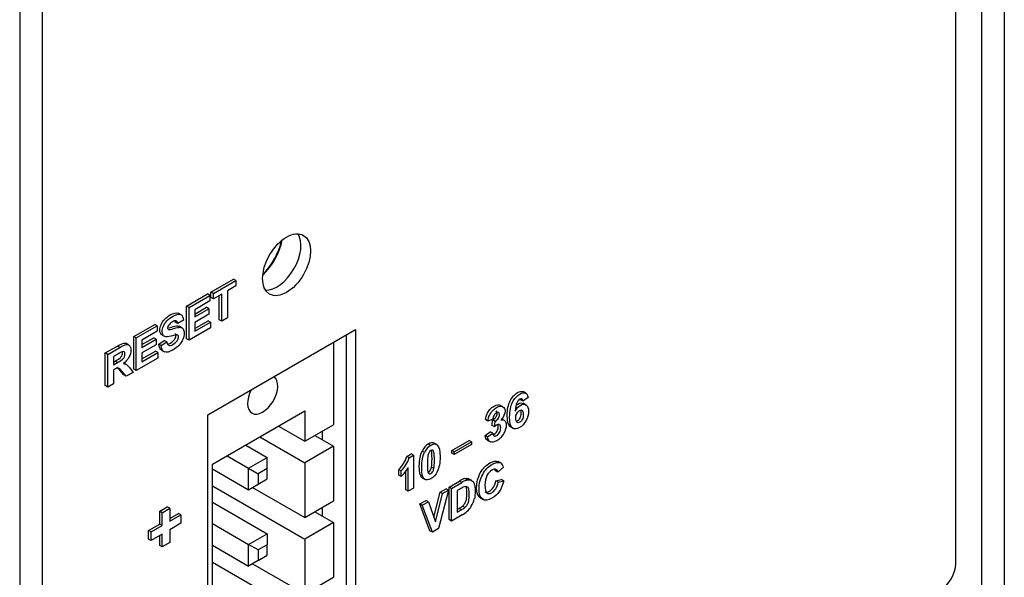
# Model space of a CAD drawing. Header units: inches. Extents: x 0 to 22, y 0 to 17.
# Tile 31 of 40: x 14 to 15.5, y 10.5 to 11.3. Entities that reach past the tile are written whole.
import ezdxf

# ---------------------------------------------------------------- set-up
doc = ezdxf.new("R2010")
doc.units = ezdxf.units.IN
doc.header["$MEASUREMENT"] = 0
for name, color, linetype in [('CONN__3-PIN_RA_H', 7, 'Continuous'), ('Default', 7, 'Continuous'), ('OVERLAY__FRONT__', 7, 'Continuous'), ('PANEL__FRONT__HI', 7, 'Continuous'), ('PANEL__SIDE__LEF', 7, 'Continuous'), ('PANEL__SIDE__RIG', 7, 'Continuous'), ('SWITCH__RESET', 7, 'Continuous')]:
    doc.layers.add(name, color=color, linetype=linetype)

# ---------------------------------------------------------------- blocks, each defined once
blk = doc.blocks.new('SE4')
at = {"layer": 'CONN__3-PIN_RA_H', "color": 7, "linetype": 'Continuous'}
for p, q in [((14.4976, 10.8524), (14.4976, 10.7309)), ((14.3192, 10.6726), (14.4552, 10.7511)), ((14.4552, 10.7511), (14.4552, 10.7064)), ((14.4165, 10.7287), (14.4552, 10.7064)), ((14.4552, 10.7064), (14.4976, 10.7309)), ((14.3889, 10.7128), (14.4552, 10.6745)), ((14.47, 10.715), (14.4976, 10.699)), ((14.3683, 10.7009), (14.3999, 10.6827)), ((14.4976, 10.699), (14.4552, 10.6745)), ((14.4976, 10.699), (14.4976, 10.6184)), ((14.3407, 10.685), (14.3723, 10.6667)), ((14.3723, 10.6667), (14.3999, 10.6827)), ((14.3999, 10.6663), (14.3999, 10.6827)), ((14.3192, 10.3264), (14.3192, 10.6726)), ((14.4552, 10.6745), (14.4552, 10.5939)), ((14.3192, 10.6656), (14.3723, 10.6349)), ((14.3723, 10.6349), (14.3723, 10.6667)), ((14.3723, 10.6667), (14.3865, 10.6586)), ((14.3999, 10.6663), (14.3865, 10.6586)), ((14.3865, 10.6586), (14.3865, 10.6431)), ((14.3999, 10.6508), (14.3999, 10.6663)), ((14.3192, 10.6405), (14.4552, 10.562)), ((14.3723, 10.6349), (14.3865, 10.6431)), ((14.3782, 10.6383), (14.4552, 10.5939)), ((14.3865, 10.6431), (14.3999, 10.6508)), ((14.3192, 10.6167), (14.3999, 10.5701)), ((14.4552, 10.5939), (14.4976, 10.6184)), ((14.47, 10.6025), (14.4976, 10.5865)), ((14.3192, 10.5849), (14.3723, 10.5542)), ((14.4976, 10.5865), (14.4552, 10.562)), ((14.4976, 10.5865), (14.4976, 10.5059)), ((14.3723, 10.5542), (14.3999, 10.5701)), ((14.3999, 10.5701), (14.3999, 10.5538)), ((14.3192, 10.5531), (14.3723, 10.5224)), ((14.3723, 10.5224), (14.3723, 10.5542)), ((14.3865, 10.5461), (14.3723, 10.5542)), ((14.3999, 10.5538), (14.3865, 10.5461)), ((14.3999, 10.5383), (14.3999, 10.5538)), ((14.4552, 10.562), (14.4552, 10.4814)), ((14.3865, 10.5461), (14.3865, 10.5305)), ((14.3865, 10.5305), (14.3999, 10.5383)), ((14.3192, 10.528), (14.4552, 10.4495)), ((14.3865, 10.5305), (14.3723, 10.5224)), ((14.3782, 10.5258), (14.4552, 10.4814)), ((14.4552, 10.4814), (14.4976, 10.5059))]:
    blk.add_line(p, q, dxfattribs=at)
for start_param, end_param in [(0, 3.075309), (4.778673, 6.283185)]:
    blk.add_ellipse((14.3932, 10.7752), major_axis=(-0.0157, -0.0273), ratio=0.57735, start_param=start_param, end_param=end_param, dxfattribs=at)
at = {"layer": 'OVERLAY__FRONT__', "color": 7, "linetype": 'Continuous'}
for p, q in [((15.4148, 10.5255), (15.4148, 14.1769)), ((14.3169, 10.9266), (14.3501, 10.9457)), ((14.3205, 10.9245), (14.3536, 10.9437)), ((14.3536, 10.9437), (14.3501, 10.9457)), ((14.3536, 10.9437), (14.3536, 10.9355)), ((14.3536, 10.9355), (14.3413, 10.9284)), ((14.2811, 10.9058), (14.312, 10.9237)), ((14.2846, 10.9038), (14.3155, 10.9217)), ((14.3155, 10.9217), (14.312, 10.9237)), ((14.3155, 10.9217), (14.3155, 10.9135)), ((14.3205, 10.9245), (14.3169, 10.9266)), ((14.3169, 10.9184), (14.3169, 10.9266)), ((14.3205, 10.9164), (14.3169, 10.9184)), ((14.3205, 10.9164), (14.3205, 10.9245)), ((14.3329, 10.9235), (14.3205, 10.9164)), ((14.3293, 10.8855), (14.3293, 10.9215)), ((14.3329, 10.8835), (14.3329, 10.9235)), ((14.3413, 10.9284), (14.3413, 10.8884)), ((14.2846, 10.9038), (14.2811, 10.9058)), ((14.2811, 10.8577), (14.2811, 10.9058)), ((14.2846, 10.8556), (14.2846, 10.9038)), ((14.3155, 10.9135), (14.293, 10.9005)), ((14.293, 10.8939), (14.3104, 10.904)), ((14.293, 10.8898), (14.314, 10.9019)), ((14.293, 10.9005), (14.293, 10.8898)), ((14.314, 10.9019), (14.3104, 10.904)), ((14.314, 10.9019), (14.314, 10.8938)), ((14.2763, 10.8853), (14.2679, 10.88)), ((14.2732, 10.8929), (14.2688, 10.8954)), ((14.314, 10.8938), (14.293, 10.8817)), ((14.3329, 10.8835), (14.3293, 10.8855)), ((14.3413, 10.8884), (14.3329, 10.8835)), ((14.2033, 10.861), (14.2342, 10.8788)), ((14.2068, 10.8589), (14.2378, 10.8768)), ((14.2378, 10.8768), (14.2342, 10.8788)), ((14.2378, 10.8768), (14.2378, 10.8686)), ((14.2544, 10.8715), (14.2538, 10.8718)), ((14.2679, 10.88), (14.2644, 10.882)), ((14.2746, 10.8735), (14.2702, 10.876)), ((14.3163, 10.8739), (14.2846, 10.8556)), ((14.293, 10.8727), (14.3128, 10.8841)), ((14.293, 10.8686), (14.3163, 10.8821)), ((14.293, 10.8817), (14.293, 10.8686)), ((14.3124, 10.7456), (14.5302, 10.8713)), ((14.3163, 10.8821), (14.3128, 10.8841)), ((14.3163, 10.8821), (14.3163, 10.8739)), ((14.5302, 10.8713), (14.5302, 10.2989)), ((14.2068, 10.8589), (14.2033, 10.861)), ((14.2033, 10.8128), (14.2033, 10.861)), ((14.2068, 10.8107), (14.2068, 10.8589)), ((14.2378, 10.8686), (14.2153, 10.8556)), ((14.2153, 10.849), (14.2327, 10.8591)), ((14.2153, 10.8449), (14.2362, 10.857)), ((14.2362, 10.857), (14.2327, 10.8591)), ((14.2362, 10.857), (14.2362, 10.8489)), ((14.2489, 10.8609), (14.2454, 10.8629)), ((14.2846, 10.8556), (14.2811, 10.8577)), ((14.5161, 10.8631), (14.5161, 10.3071)), ((14.1612, 10.8367), (14.179, 10.8469)), ((14.1648, 10.8346), (14.1825, 10.8449)), ((14.1825, 10.8449), (14.179, 10.8469)), ((14.1961, 10.8484), (14.1917, 10.8509)), ((14.2153, 10.8556), (14.2153, 10.8449)), ((14.2362, 10.8489), (14.2153, 10.8368)), ((14.24, 10.8497), (14.2482, 10.8553)), ((14.2436, 10.8476), (14.24, 10.8497)), ((14.2436, 10.8476), (14.2518, 10.8533)), ((14.2518, 10.8533), (14.2482, 10.8553)), ((14.1648, 10.8346), (14.1612, 10.8367)), ((14.1612, 10.7885), (14.1612, 10.8367)), ((14.1648, 10.7864), (14.1648, 10.8346)), ((14.1798, 10.8351), (14.1732, 10.8313)), ((14.1732, 10.8313), (14.1732, 10.8191)), ((14.2386, 10.8291), (14.2068, 10.8107)), ((14.2153, 10.8278), (14.235, 10.8392)), ((14.2153, 10.8237), (14.2386, 10.8372)), ((14.2153, 10.8368), (14.2153, 10.8237)), ((14.2386, 10.8372), (14.235, 10.8392)), ((14.2386, 10.8372), (14.2386, 10.8291)), ((14.244, 10.8409), (14.2484, 10.8383)), ((14.1732, 10.8232), (14.1759, 10.8248)), ((14.1732, 10.8191), (14.1794, 10.8227)), ((14.1749, 10.8124), (14.1732, 10.8114)), ((14.1794, 10.8227), (14.1759, 10.8248)), ((14.1925, 10.8196), (14.188, 10.8221)), ((14.1972, 10.8146), (14.2023, 10.8081)), ((14.2068, 10.8107), (14.2033, 10.8128)), ((14.1732, 10.8114), (14.1732, 10.7913)), ((14.1861, 10.8093), (14.1826, 10.8113)), ((14.1887, 10.8043), (14.1826, 10.8113)), ((14.1922, 10.8023), (14.1861, 10.8093)), ((14.1922, 10.8023), (14.1887, 10.8043)), ((14.2023, 10.8081), (14.1922, 10.8023)), ((14.1648, 10.7864), (14.1612, 10.7885)), ((14.1732, 10.7913), (14.1648, 10.7864)), ((14.7843, 10.771), (14.7766, 10.7656)), ((14.7814, 10.7771), (14.777, 10.7797)), ((14.7474, 10.7574), (14.7439, 10.7594)), ((14.7766, 10.7656), (14.773, 10.7676)), ((14.7816, 10.7599), (14.7772, 10.7624)), ((14.3124, 10.1732), (14.3124, 10.7456)), ((14.7251, 10.7363), (14.7216, 10.7383)), ((14.7325, 10.7391), (14.7251, 10.7363)), ((14.7313, 10.7298), (14.7321, 10.7379)), ((14.7348, 10.7278), (14.7313, 10.7298)), ((14.7357, 10.7358), (14.7321, 10.7379)), ((14.7348, 10.7278), (14.7357, 10.7358)), ((14.7498, 10.7371), (14.7454, 10.7396)), ((14.7583, 10.7278), (14.7627, 10.7253)), ((14.721, 10.7149), (14.7287, 10.7205)), ((14.7245, 10.7129), (14.721, 10.7149)), ((14.7245, 10.7129), (14.7323, 10.7185)), ((14.7323, 10.7185), (14.7287, 10.7205)), ((14.6411, 10.7004), (14.6376, 10.7024)), ((14.6498, 10.7015), (14.6462, 10.7035)), ((14.672, 10.693), (14.6976, 10.7078)), ((14.6755, 10.6909), (14.7011, 10.7057)), ((14.7011, 10.7017), (14.6755, 10.6869)), ((14.7011, 10.7057), (14.6976, 10.7078)), ((14.7011, 10.7057), (14.7011, 10.7017)), ((14.7242, 10.7082), (14.7286, 10.7056)), ((14.6056, 10.684), (14.6121, 10.6877)), ((14.6092, 10.6819), (14.6056, 10.684)), ((14.6092, 10.6819), (14.6157, 10.6857)), ((14.6157, 10.6857), (14.6121, 10.6877)), ((14.6157, 10.6857), (14.6157, 10.6373)), ((14.6317, 10.69), (14.6282, 10.692)), ((14.6755, 10.6909), (14.672, 10.693)), ((14.672, 10.6889), (14.672, 10.693)), ((14.6755, 10.6869), (14.672, 10.6889)), ((14.6755, 10.6869), (14.6755, 10.6909)), ((14.6077, 10.6327), (14.6077, 10.6675)), ((14.6455, 10.6662), (14.642, 10.6683)), ((14.7483, 10.668), (14.74, 10.6609)), ((14.7441, 10.6744), (14.7405, 10.6765)), ((14.5973, 10.6629), (14.5938, 10.6649)), ((14.5938, 10.6565), (14.5938, 10.6649)), ((14.5973, 10.6545), (14.5938, 10.6565)), ((14.5973, 10.6545), (14.5973, 10.6629)), ((14.6041, 10.6347), (14.6041, 10.6622)), ((14.74, 10.6609), (14.7365, 10.6629)), ((14.6284, 10.6524), (14.6328, 10.6499)), ((14.6679, 10.6389), (14.6833, 10.6478)), ((14.6715, 10.6369), (14.6679, 10.6389)), ((14.6679, 10.5908), (14.6679, 10.6389)), ((14.6715, 10.6369), (14.6869, 10.6458)), ((14.6869, 10.6458), (14.6833, 10.6478)), ((14.6948, 10.6495), (14.6913, 10.6515)), ((14.7013, 10.6486), (14.6968, 10.6511)), ((14.7368, 10.6482), (14.7449, 10.6499)), ((14.7403, 10.6462), (14.7368, 10.6482)), ((14.7403, 10.6462), (14.7485, 10.6479)), ((14.7485, 10.6479), (14.7449, 10.6499)), ((14.6077, 10.6327), (14.6041, 10.6347)), ((14.6157, 10.6373), (14.6077, 10.6327)), ((14.6457, 10.5944), (14.6547, 10.6313)), ((14.648, 10.5877), (14.6583, 10.6293)), ((14.6672, 10.6344), (14.6523, 10.5776)), ((14.6547, 10.6313), (14.6637, 10.6365)), ((14.6583, 10.6293), (14.6547, 10.6313)), ((14.6583, 10.6293), (14.6672, 10.6344)), ((14.6672, 10.6344), (14.6637, 10.6365)), ((14.6715, 10.5887), (14.6715, 10.6369)), ((14.6837, 10.6358), (14.6799, 10.6336)), ((14.6799, 10.6336), (14.6799, 10.6017)), ((14.2414, 10.6031), (14.2526, 10.6096)), ((14.2562, 10.6076), (14.2526, 10.6096)), ((14.6248, 10.6141), (14.634, 10.6193)), ((14.6284, 10.612), (14.6248, 10.6141)), ((14.6397, 10.5745), (14.6248, 10.6141)), ((14.6284, 10.612), (14.6375, 10.6173)), ((14.6433, 10.5724), (14.6284, 10.612)), ((14.6375, 10.6173), (14.634, 10.6193)), ((14.6375, 10.6173), (14.648, 10.5877)), ((14.6913, 10.6087), (14.6877, 10.6108)), ((14.7139, 10.6231), (14.7183, 10.6205)), ((14.2449, 10.6011), (14.2414, 10.6031)), ((14.2414, 10.5842), (14.2414, 10.6031)), ((14.2449, 10.6011), (14.2562, 10.6076)), ((14.2449, 10.5822), (14.2449, 10.6011)), ((14.2562, 10.6076), (14.2562, 10.5887)), ((14.2562, 10.5927), (14.2689, 10.6001)), ((14.2562, 10.5887), (14.2724, 10.598)), ((14.2724, 10.598), (14.2689, 10.6001)), ((14.2724, 10.598), (14.2724, 10.5854)), ((14.6873, 10.5979), (14.6715, 10.5887)), ((14.6799, 10.6058), (14.6827, 10.6074)), ((14.6799, 10.6017), (14.6862, 10.6053)), ((14.6862, 10.6053), (14.6827, 10.6074)), ((14.2251, 10.5748), (14.2414, 10.5842)), ((14.2287, 10.5728), (14.2449, 10.5822)), ((14.2449, 10.5822), (14.2414, 10.5842)), ((14.2724, 10.5854), (14.2562, 10.576)), ((14.6715, 10.5887), (14.6679, 10.5908)), ((14.2287, 10.5728), (14.2251, 10.5748)), ((14.2251, 10.5622), (14.2251, 10.5748)), ((14.2287, 10.5602), (14.2287, 10.5728)), ((14.2449, 10.5696), (14.2287, 10.5602)), ((14.2414, 10.5526), (14.2414, 10.5675)), ((14.2449, 10.5506), (14.2449, 10.5696)), ((14.2562, 10.576), (14.2562, 10.5571)), ((14.6433, 10.5724), (14.6397, 10.5745)), ((14.6523, 10.5776), (14.6433, 10.5724)), ((14.2287, 10.5602), (14.2251, 10.5622)), ((14.2449, 10.5506), (14.2414, 10.5526)), ((14.2562, 10.5571), (14.2449, 10.5506))]:
    blk.add_line(p, q, dxfattribs=at)
for centre, radius, start, end in [((14.5604, 10.6989), 0.0477, 314.5111, 341.7073), ((14.5639, 10.6969), 0.0477, 314.5111, 341.7073), ((14.7387, 10.6662), 0.00977, 10.4589, 56.8821)]:
    blk.add_arc(centre, radius, start, end, dxfattribs=at)
blk.add_ellipse((14.4284, 10.9668), major_axis=(-0.025, -0.0433), ratio=0.57735, dxfattribs=at)
for centre, major_axis, start_param, end_param in [((14.4143, 10.975), (-0.025, -0.0433), 0.286757, 2.854836), ((14.2563, 10.8755), (0.00225, 0.0039), 1.403639, 3.27542), ((14.2344, 10.7297), (0.0743, 0.1287), 0.488388, 0.554906), ((14.1812, 10.7524), (0.0512, 0.0886), 0.719748, 0.80476), ((14.6371, 10.6889), (-0.0081, -0.0141), 3.88246, 4.820233), ((14.6406, 10.6868), (-0.0081, -0.0141), 3.88246, 4.820233), ((14.6381, 10.6894), (-0.0081, -0.0141), 3.141593, 3.969251), ((14.6416, 10.6874), (-0.0081, -0.0141), 3.028311, 3.969251), ((14.5889, 10.68), (-0.0195, -0.0338), 1.09748, 1.534596), ((14.6843, 10.6136), (0.0214, 0.037), 0.552842, 0.817908), ((14.6849, 10.592), (0.0273, 0.0473), 0.637962, 0.817736), ((14.6879, 10.6115), (0.0214, 0.037), 0.552842, 0.817908), ((14.6834, 10.6345), (-0.0163, -0.0283), 0.752611, 0.974292), ((14.6907, 10.6173), (-0.0105, -0.0182), 1.067048, 1.528527), ((14.6876, 10.6179), (0.013, 0.0226), 4.716941, 5.188734), ((14.6869, 10.6324), (-0.0163, -0.0283), 0.752611, 0.974292), ((14.6881, 10.6278), (-0.0181, -0.0313), 0.755785, 1.050558), ((15.3929, 10.5129), (-0.0155, -0.0268), 0.785398, 2.356194)]:
    blk.add_ellipse(centre, major_axis=major_axis, ratio=0.57735, start_param=start_param, end_param=end_param, dxfattribs=at)
for points, knots in [([(14.2454, 10.8629), (14.2428, 10.8641), (14.2416, 10.8666), (14.2416, 10.8704), (14.2416, 10.8729), (14.2422, 10.8755), (14.2434, 10.8783), (14.2446, 10.8812), (14.2463, 10.8838), (14.2486, 10.8862), (14.2508, 10.8887), (14.2536, 10.8908), (14.2568, 10.8927), (14.262, 10.8957), (14.266, 10.8966), (14.2686, 10.8955), (14.2688, 10.8954), (14.2689, 10.8954), (14.2691, 10.8953)], [0, 0, 0, 0, 0.1666667, 0.1666667, 0.1666667, 0.3333333, 0.3333333, 0.3333333, 0.5, 0.5, 0.5, 0.6666667, 0.6666667, 0.6666667, 0.8333333, 0.8333333, 0.8333333, 0.8433275, 0.8433275, 0.8433275, 0.8433275]), ([(14.2489, 10.8609), (14.2464, 10.8621), (14.2451, 10.8646), (14.2451, 10.8684), (14.2451, 10.8708), (14.2457, 10.8735), (14.2469, 10.8763), (14.2481, 10.8791), (14.2498, 10.8818), (14.2521, 10.8842), (14.2544, 10.8866), (14.2571, 10.8888), (14.2603, 10.8906), (14.2656, 10.8936), (14.2695, 10.8946), (14.2721, 10.8935), (14.2748, 10.8923), (14.2762, 10.8896), (14.2763, 10.8853)], [0, 0, 0, 0, 0.166667, 0.166667, 0.166667, 0.333333, 0.333333, 0.333333, 0.5, 0.5, 0.5, 0.666667, 0.666667, 0.666667, 0.833333, 0.833333, 0.833333, 1, 1, 1, 1]), ([(14.2544, 10.8715), (14.2555, 10.8711), (14.258, 10.8715), (14.2621, 10.8727), (14.2662, 10.874), (14.2693, 10.8746), (14.2712, 10.8745), (14.2732, 10.8744), (14.2747, 10.8737), (14.2758, 10.8723), (14.277, 10.8708), (14.2775, 10.8686), (14.2775, 10.8656), (14.2775, 10.8628), (14.2768, 10.8598), (14.2755, 10.8567), (14.2742, 10.8535), (14.2723, 10.8506), (14.2699, 10.848)], [0, 0, 0, 0, 0.166667, 0.166667, 0.166667, 0.333333, 0.333333, 0.333333, 0.5, 0.5, 0.5, 0.666667, 0.666667, 0.666667, 0.833333, 0.833333, 0.833333, 1, 1, 1, 1]), ([(14.2679, 10.88), (14.2675, 10.8822), (14.2668, 10.8836), (14.2656, 10.884), (14.2644, 10.8844), (14.2626, 10.8839), (14.2602, 10.8825), (14.2578, 10.8811), (14.2559, 10.8794), (14.2545, 10.8774)], [0, 0, 0, 0, 0.333333, 0.333333, 0.333333, 0.666667, 0.666667, 0.666667, 1, 1, 1, 1]), ([(14.2554, 10.8739), (14.2563, 10.8741), (14.2574, 10.8744), (14.2586, 10.8748), (14.2627, 10.876), (14.2657, 10.8766), (14.2677, 10.8766), (14.2688, 10.8765), (14.2698, 10.8763), (14.2706, 10.8758)], [0.1176, 0.1176, 0.1176, 0.1176, 0.1666667, 0.1666667, 0.1666667, 0.3333333, 0.3333333, 0.3333333, 0.4276605, 0.4276605, 0.4276605, 0.4276605]), ([(14.2518, 10.8533), (14.2523, 10.8504), (14.2533, 10.8486), (14.2548, 10.848), (14.2563, 10.8474), (14.2583, 10.8478), (14.2609, 10.8493), (14.2636, 10.8509), (14.2656, 10.8527), (14.267, 10.8548), (14.2684, 10.8569), (14.2691, 10.8589), (14.2691, 10.8607), (14.2691, 10.8618), (14.2688, 10.8626), (14.2682, 10.8631), (14.2676, 10.8635), (14.2666, 10.8637), (14.2652, 10.8634)], [0, 0, 0, 0, 0.166667, 0.166667, 0.166667, 0.333333, 0.333333, 0.333333, 0.5, 0.5, 0.5, 0.666667, 0.666667, 0.666667, 0.833333, 0.833333, 0.833333, 1, 1, 1, 1]), ([(14.2551, 10.8503), (14.2558, 10.8505), (14.2566, 10.8509), (14.2574, 10.8513), (14.2601, 10.8529), (14.2621, 10.8547), (14.2635, 10.8569), (14.2649, 10.859), (14.2655, 10.8609), (14.2655, 10.8627), (14.2655, 10.8639), (14.2653, 10.8646), (14.2647, 10.8651), (14.2646, 10.8652), (14.2646, 10.8652), (14.2645, 10.8652)], [0.28125, 0.28125, 0.28125, 0.28125, 0.3333333, 0.3333333, 0.3333333, 0.5, 0.5, 0.5, 0.6666667, 0.6666667, 0.6666667, 0.8333333, 0.8333333, 0.8333333, 0.8477109, 0.8477109, 0.8477109, 0.8477109]), ([(14.179, 10.8469), (14.1834, 10.8495), (14.1867, 10.8509), (14.1887, 10.8512), (14.19, 10.8514), (14.1911, 10.8512), (14.192, 10.8507)], [0, 0, 0, 0, 0.2, 0.2, 0.2, 0.3257746, 0.3257746, 0.3257746, 0.3257746]), ([(14.1825, 10.8449), (14.187, 10.8474), (14.1902, 10.8489), (14.1922, 10.8492), (14.1942, 10.8495), (14.1959, 10.8489), (14.1971, 10.8474), (14.1983, 10.8458), (14.1989, 10.8437), (14.1989, 10.8408), (14.1989, 10.8372), (14.198, 10.8337), (14.1961, 10.8303), (14.1943, 10.8268), (14.1915, 10.8238), (14.1879, 10.8211)], [0, 0, 0, 0, 0.2, 0.2, 0.2, 0.4, 0.4, 0.4, 0.6, 0.6, 0.6, 0.8, 0.8, 0.8, 1, 1, 1, 1]), ([(14.2699, 10.848), (14.2675, 10.8455), (14.2644, 10.8431), (14.2608, 10.841), (14.2555, 10.838), (14.2515, 10.8371), (14.2486, 10.8382), (14.2458, 10.8394), (14.2441, 10.8426), (14.2436, 10.8476)], [0, 0, 0, 0, 0.333333, 0.333333, 0.333333, 0.666667, 0.666667, 0.666667, 1, 1, 1, 1]), ([(14.1759, 10.8248), (14.1799, 10.8271), (14.1825, 10.8287), (14.1835, 10.8297), (14.1845, 10.8307), (14.1853, 10.8318), (14.1858, 10.8331), (14.1864, 10.8344), (14.1867, 10.8358), (14.1867, 10.8372), (14.1867, 10.8378), (14.1866, 10.8383), (14.1866, 10.8387)], [0, 0, 0, 0, 0.2, 0.2, 0.2, 0.4, 0.4, 0.4, 0.6, 0.6, 0.6, 0.6680857, 0.6680857, 0.6680857, 0.6680857]), ([(14.1794, 10.8227), (14.1835, 10.825), (14.186, 10.8267), (14.187, 10.8277), (14.188, 10.8286), (14.1888, 10.8298), (14.1894, 10.8311), (14.1899, 10.8324), (14.1902, 10.8337), (14.1902, 10.8352), (14.1902, 10.8368), (14.1898, 10.8379), (14.1891, 10.8385), (14.1883, 10.839), (14.1873, 10.839), (14.1859, 10.8385)], [0, 0, 0, 0, 0.2, 0.2, 0.2, 0.4, 0.4, 0.4, 0.6, 0.6, 0.6, 0.8, 0.8, 0.8, 1, 1, 1, 1]), ([(14.1861, 10.8093), (14.184, 10.8118), (14.1825, 10.8133), (14.1817, 10.8138), (14.1809, 10.8143), (14.18, 10.8145), (14.1791, 10.8143), (14.1783, 10.8142), (14.1768, 10.8135), (14.1749, 10.8124)], [0, 0, 0, 0, 0.333333, 0.333333, 0.333333, 0.666667, 0.666667, 0.666667, 1, 1, 1, 1]), ([(14.1826, 10.8113), (14.1804, 10.8138), (14.1789, 10.8153), (14.1781, 10.8158), (14.1781, 10.8158), (14.178, 10.8159), (14.178, 10.8159)], [0, 0, 0, 0, 0.3333333, 0.3333333, 0.3333333, 0.357826, 0.357826, 0.357826, 0.357826]), ([(14.1879, 10.8211), (14.1897, 10.8209), (14.1912, 10.8204), (14.1924, 10.8196), (14.1936, 10.8188), (14.1952, 10.8171), (14.1972, 10.8146)], [0, 0, 0, 0, 0.5, 0.5, 0.5, 1, 1, 1, 1]), ([(14.7587, 10.7276), (14.7584, 10.7278), (14.7581, 10.728), (14.7578, 10.7282), (14.755, 10.7304), (14.7537, 10.7359), (14.7537, 10.7445), (14.7537, 10.7533), (14.7551, 10.7605), (14.7579, 10.766), (14.7608, 10.7716), (14.7644, 10.7756), (14.7689, 10.7782), (14.7721, 10.7801), (14.7747, 10.7805), (14.7768, 10.7797), (14.777, 10.7796), (14.7772, 10.7795), (14.7774, 10.7794)], [0.5351161, 0.5351161, 0.5351161, 0.5351161, 0.5454545, 0.5454545, 0.5454545, 0.6363636, 0.6363636, 0.6363636, 0.7272727, 0.7272727, 0.7272727, 0.8181818, 0.8181818, 0.8181818, 0.9090909, 0.9090909, 0.9090909, 0.9185781, 0.9185781, 0.9185781, 0.9185781]), ([(14.7655, 10.751), (14.7675, 10.7549), (14.77, 10.7577), (14.7729, 10.7594), (14.7763, 10.7613), (14.7791, 10.7615), (14.7815, 10.7599), (14.7839, 10.7584), (14.7851, 10.7552), (14.7851, 10.7506), (14.7851, 10.7457), (14.7838, 10.741), (14.7813, 10.7366), (14.7788, 10.7321), (14.7756, 10.7288), (14.7717, 10.7265), (14.7675, 10.7241), (14.764, 10.724), (14.7613, 10.7262), (14.7586, 10.7284), (14.7572, 10.7338), (14.7572, 10.7424), (14.7572, 10.7513), (14.7586, 10.7584), (14.7615, 10.764), (14.7643, 10.7695), (14.768, 10.7736), (14.7725, 10.7762), (14.7756, 10.778), (14.7783, 10.7785), (14.7803, 10.7777), (14.7824, 10.7768), (14.7837, 10.7746), (14.7843, 10.771)], [0, 0, 0, 0, 0.090909, 0.090909, 0.090909, 0.181818, 0.181818, 0.181818, 0.272727, 0.272727, 0.272727, 0.363636, 0.363636, 0.363636, 0.454545, 0.454545, 0.454545, 0.545455, 0.545455, 0.545455, 0.636364, 0.636364, 0.636364, 0.727273, 0.727273, 0.727273, 0.818182, 0.818182, 0.818182, 0.909091, 0.909091, 0.909091, 1, 1, 1, 1]), ([(14.7766, 10.7656), (14.7764, 10.7673), (14.7759, 10.7684), (14.7751, 10.7688), (14.7743, 10.7692), (14.7733, 10.7691), (14.772, 10.7683), (14.7703, 10.7673), (14.7689, 10.7656), (14.7677, 10.7632), (14.7665, 10.7608), (14.7658, 10.7567), (14.7655, 10.751)], [0, 0, 0, 0, 0.25, 0.25, 0.25, 0.5, 0.5, 0.5, 0.75, 0.75, 0.75, 1, 1, 1, 1]), ([(14.7216, 10.7383), (14.7221, 10.7415), (14.7229, 10.7443), (14.7239, 10.7466), (14.7249, 10.749), (14.7264, 10.7512), (14.7282, 10.7532), (14.7301, 10.7553), (14.7321, 10.757), (14.7344, 10.7583), (14.7384, 10.7606), (14.7415, 10.761), (14.7439, 10.7594)], [0, 0, 0, 0, 0.25, 0.25, 0.25, 0.5, 0.5, 0.5, 0.75, 0.75, 0.75, 1, 1, 1, 1]), ([(14.7251, 10.7363), (14.7256, 10.7395), (14.7264, 10.7422), (14.7274, 10.7446), (14.7285, 10.7469), (14.7299, 10.7491), (14.7318, 10.7512), (14.7336, 10.7532), (14.7357, 10.7549), (14.738, 10.7563), (14.7419, 10.7585), (14.7451, 10.7589), (14.7474, 10.7574)], [0, 0, 0, 0, 0.25, 0.25, 0.25, 0.5, 0.5, 0.5, 0.75, 0.75, 0.75, 1, 1, 1, 1]), ([(14.7474, 10.7574), (14.7494, 10.7562), (14.7504, 10.754), (14.7504, 10.7511), (14.7504, 10.7468), (14.7484, 10.7423), (14.7444, 10.7375)], [0, 0, 0, 0, 0.5, 0.5, 0.5, 1, 1, 1, 1]), ([(14.767, 10.7597), (14.7678, 10.7604), (14.7686, 10.7609), (14.7694, 10.7614), (14.7726, 10.7633), (14.7754, 10.7635), (14.7777, 10.7621)], [0.0656956, 0.0656956, 0.0656956, 0.0656956, 0.0909091, 0.0909091, 0.0909091, 0.1780333, 0.1780333, 0.1780333, 0.1780333]), ([(14.7321, 10.7379), (14.7343, 10.739), (14.736, 10.7405), (14.7371, 10.7423), (14.7382, 10.7441), (14.7388, 10.746), (14.7388, 10.7479), (14.7388, 10.7495), (14.7384, 10.7506), (14.7375, 10.7511)], [0, 0, 0, 0, 0.1666667, 0.1666667, 0.1666667, 0.3333333, 0.3333333, 0.3333333, 0.5, 0.5, 0.5, 0.5]), ([(14.7357, 10.7358), (14.7378, 10.737), (14.7395, 10.7385), (14.7406, 10.7403), (14.7418, 10.7421), (14.7423, 10.744), (14.7423, 10.7459), (14.7423, 10.7475), (14.7419, 10.7485), (14.7411, 10.749), (14.7402, 10.7495), (14.7391, 10.7493), (14.7377, 10.7485), (14.7364, 10.7478), (14.7352, 10.7465), (14.7342, 10.7449), (14.7333, 10.7432), (14.7327, 10.7413), (14.7325, 10.7391)], [0, 0, 0, 0, 0.166667, 0.166667, 0.166667, 0.333333, 0.333333, 0.333333, 0.5, 0.5, 0.5, 0.666667, 0.666667, 0.666667, 0.833333, 0.833333, 0.833333, 1, 1, 1, 1]), ([(14.7662, 10.7404), (14.7662, 10.7374), (14.7668, 10.7354), (14.768, 10.7345), (14.7692, 10.7336), (14.7705, 10.7335), (14.7721, 10.7344), (14.7736, 10.7353), (14.7748, 10.7367), (14.7758, 10.7386), (14.7768, 10.7405), (14.7773, 10.7429), (14.7773, 10.746), (14.7773, 10.7491), (14.7767, 10.7511), (14.7757, 10.7519), (14.7746, 10.7528), (14.7733, 10.7528), (14.7717, 10.7518), (14.7701, 10.7509), (14.7688, 10.7495), (14.7678, 10.7475), (14.7667, 10.7455), (14.7662, 10.7431), (14.7662, 10.7404)], [0, 0, 0, 0, 0.125, 0.125, 0.125, 0.25, 0.25, 0.25, 0.375, 0.375, 0.375, 0.5, 0.5, 0.5, 0.625, 0.625, 0.625, 0.75, 0.75, 0.75, 0.875, 0.875, 0.875, 1, 1, 1, 1]), ([(14.7732, 10.7523), (14.7735, 10.7513), (14.7737, 10.7499), (14.7737, 10.748), (14.7737, 10.745), (14.7732, 10.7425), (14.7722, 10.7406), (14.7713, 10.7387), (14.77, 10.7373), (14.7685, 10.7365), (14.7681, 10.7362), (14.7677, 10.736), (14.7673, 10.7359)], [0.4272548, 0.4272548, 0.4272548, 0.4272548, 0.5, 0.5, 0.5, 0.625, 0.625, 0.625, 0.75, 0.75, 0.75, 0.7859742, 0.7859742, 0.7859742, 0.7859742]), ([(14.7444, 10.7375), (14.7467, 10.7383), (14.7487, 10.738), (14.7501, 10.7368), (14.7515, 10.7356), (14.7522, 10.7335), (14.7522, 10.7306), (14.7522, 10.7264), (14.7509, 10.722), (14.7482, 10.7175), (14.7455, 10.7129), (14.7422, 10.7095), (14.7382, 10.7072), (14.7345, 10.705), (14.7313, 10.7045), (14.7288, 10.7056), (14.7264, 10.7066), (14.7249, 10.7091), (14.7245, 10.7129)], [0, 0, 0, 0, 0.166667, 0.166667, 0.166667, 0.333333, 0.333333, 0.333333, 0.5, 0.5, 0.5, 0.666667, 0.666667, 0.666667, 0.833333, 0.833333, 0.833333, 1, 1, 1, 1]), ([(14.7323, 10.7185), (14.7325, 10.7163), (14.7332, 10.715), (14.7342, 10.7144), (14.7353, 10.7138), (14.7366, 10.714), (14.7382, 10.7148), (14.7398, 10.7158), (14.7412, 10.7173), (14.7423, 10.7194), (14.7435, 10.7215), (14.744, 10.7238), (14.744, 10.7263), (14.744, 10.7286), (14.7435, 10.7301), (14.7424, 10.7308), (14.7413, 10.7316), (14.74, 10.7315), (14.7385, 10.7306), (14.7374, 10.73), (14.7362, 10.7291), (14.7348, 10.7278)], [0, 0, 0, 0, 0.142857, 0.142857, 0.142857, 0.285714, 0.285714, 0.285714, 0.428571, 0.428571, 0.428571, 0.571429, 0.571429, 0.571429, 0.714286, 0.714286, 0.714286, 0.857143, 0.857143, 0.857143, 1, 1, 1, 1]), ([(14.7331, 10.7162), (14.7336, 10.7163), (14.7341, 10.7166), (14.7346, 10.7169), (14.7363, 10.7178), (14.7377, 10.7194), (14.7388, 10.7215), (14.7399, 10.7236), (14.7405, 10.7258), (14.7405, 10.7283), (14.7405, 10.7295), (14.7403, 10.7306), (14.74, 10.7313)], [0.234826, 0.234826, 0.234826, 0.234826, 0.2857143, 0.2857143, 0.2857143, 0.4285714, 0.4285714, 0.4285714, 0.5714286, 0.5714286, 0.5714286, 0.64796, 0.64796, 0.64796, 0.64796]), ([(14.6506, 10.7008), (14.6533, 10.6985), (14.6547, 10.6927), (14.6547, 10.6836), (14.6547, 10.6745), (14.6533, 10.6671), (14.6506, 10.6615)], [0, 0, 0, 0, 0.5, 0.5, 0.5, 1, 1, 1, 1]), ([(14.6289, 10.6521), (14.6285, 10.6524), (14.6281, 10.6526), (14.6278, 10.6529), (14.6253, 10.6551), (14.6241, 10.6608), (14.6241, 10.6701), (14.6241, 10.6791), (14.6254, 10.6865), (14.6282, 10.692)], [0.463701, 0.463701, 0.463701, 0.463701, 0.5, 0.5, 0.5, 0.75, 0.75, 0.75, 1, 1, 1, 1]), ([(14.6506, 10.6615), (14.6483, 10.657), (14.6452, 10.6535), (14.6411, 10.6512), (14.6371, 10.6488), (14.6338, 10.6487), (14.6313, 10.6509), (14.6288, 10.6531), (14.6276, 10.6588), (14.6276, 10.668), (14.6276, 10.6771), (14.629, 10.6844), (14.6317, 10.69)], [0, 0, 0, 0, 0.25, 0.25, 0.25, 0.5, 0.5, 0.5, 0.75, 0.75, 0.75, 1, 1, 1, 1]), ([(14.6368, 10.6853), (14.6362, 10.6826), (14.636, 10.6784), (14.636, 10.6728), (14.636, 10.6671), (14.6362, 10.6634), (14.6367, 10.6615), (14.6372, 10.6597), (14.6378, 10.6587), (14.6386, 10.6584), (14.6393, 10.6581), (14.6402, 10.6583), (14.6411, 10.6588), (14.6421, 10.6594), (14.643, 10.6602), (14.6437, 10.6614), (14.6445, 10.6625), (14.6451, 10.6642), (14.6455, 10.6662)], [0, 0, 0, 0, 0.166667, 0.166667, 0.166667, 0.333333, 0.333333, 0.333333, 0.5, 0.5, 0.5, 0.666667, 0.666667, 0.666667, 0.833333, 0.833333, 0.833333, 1, 1, 1, 1]), ([(14.6411, 10.6927), (14.6402, 10.6921), (14.6393, 10.6913), (14.6385, 10.6901), (14.6378, 10.689), (14.6372, 10.6874), (14.6368, 10.6853)], [0, 0, 0, 0, 0.5, 0.5, 0.5, 1, 1, 1, 1]), ([(14.6455, 10.6662), (14.646, 10.6689), (14.6463, 10.6731), (14.6463, 10.6787), (14.6463, 10.6844), (14.6461, 10.6881), (14.6456, 10.69), (14.6451, 10.6918), (14.6445, 10.6928), (14.6437, 10.6931), (14.643, 10.6934), (14.6421, 10.6933), (14.6411, 10.6927)], [0, 0, 0, 0, 0.25, 0.25, 0.25, 0.5, 0.5, 0.5, 0.75, 0.75, 0.75, 1, 1, 1, 1]), ([(14.642, 10.6683), (14.6425, 10.671), (14.6428, 10.6751), (14.6428, 10.6808), (14.6428, 10.6864), (14.6425, 10.6902), (14.642, 10.692)], [0, 0, 0, 0, 0.25, 0.25, 0.25, 0.5, 0.5, 0.5, 0.5]), ([(14.6371, 10.6606), (14.6373, 10.6607), (14.6374, 10.6608), (14.6376, 10.6609), (14.6386, 10.6614), (14.6394, 10.6623), (14.6402, 10.6634), (14.641, 10.6646), (14.6415, 10.6662), (14.642, 10.6683)], [0.636534, 0.636534, 0.636534, 0.636534, 0.6666667, 0.6666667, 0.6666667, 0.8333333, 0.8333333, 0.8333333, 1, 1, 1, 1]), ([(14.7144, 10.6228), (14.7143, 10.6228), (14.7141, 10.6229), (14.7139, 10.6231), (14.7104, 10.6254), (14.7086, 10.6303), (14.7086, 10.6379), (14.7086, 10.6459), (14.7104, 10.6532), (14.714, 10.6597), (14.7175, 10.6662), (14.7223, 10.6711), (14.7281, 10.6745), (14.7332, 10.6775), (14.7374, 10.6781), (14.7405, 10.6765)], [0.4221097, 0.4221097, 0.4221097, 0.4221097, 0.4285714, 0.4285714, 0.4285714, 0.5714286, 0.5714286, 0.5714286, 0.7142857, 0.7142857, 0.7142857, 0.8571429, 0.8571429, 0.8571429, 1, 1, 1, 1]), ([(14.7485, 10.6479), (14.7472, 10.6419), (14.7451, 10.6368), (14.7422, 10.6326), (14.7393, 10.6283), (14.7356, 10.6249), (14.7311, 10.6223), (14.7256, 10.6191), (14.721, 10.6187), (14.7175, 10.621), (14.7139, 10.6233), (14.7121, 10.6283), (14.7121, 10.6359), (14.7121, 10.6439), (14.7139, 10.6511), (14.7175, 10.6576), (14.7211, 10.6641), (14.7258, 10.6691), (14.7316, 10.6725), (14.7367, 10.6754), (14.7409, 10.6761), (14.7441, 10.6744)], [0, 0, 0, 0, 0.142857, 0.142857, 0.142857, 0.285714, 0.285714, 0.285714, 0.428571, 0.428571, 0.428571, 0.571429, 0.571429, 0.571429, 0.714286, 0.714286, 0.714286, 0.857143, 0.857143, 0.857143, 1, 1, 1, 1]), ([(14.74, 10.6609), (14.7395, 10.6631), (14.7385, 10.6645), (14.7369, 10.665), (14.7354, 10.6656), (14.7335, 10.6652), (14.7312, 10.6639), (14.7281, 10.6621), (14.7256, 10.6594), (14.7237, 10.6557), (14.7218, 10.652), (14.7208, 10.6473), (14.7208, 10.6416), (14.7208, 10.6355), (14.7217, 10.6317), (14.7236, 10.6302), (14.7255, 10.6287), (14.728, 10.6289), (14.731, 10.6306), (14.7333, 10.6319), (14.7352, 10.6338), (14.7368, 10.6364), (14.7384, 10.639), (14.7396, 10.6422), (14.7403, 10.6462)], [0, 0, 0, 0, 0.125, 0.125, 0.125, 0.25, 0.25, 0.25, 0.375, 0.375, 0.375, 0.5, 0.5, 0.5, 0.625, 0.625, 0.625, 0.75, 0.75, 0.75, 0.875, 0.875, 0.875, 1, 1, 1, 1]), ([(14.6877, 10.6108), (14.6891, 10.612), (14.6902, 10.6133), (14.6911, 10.6148), (14.692, 10.6162), (14.6928, 10.6182), (14.6934, 10.6207), (14.6939, 10.6232), (14.6942, 10.6263), (14.6942, 10.63), (14.6942, 10.6337), (14.6939, 10.6364), (14.6934, 10.6381), (14.6932, 10.6385), (14.6931, 10.6389), (14.6929, 10.6392)], [0, 0, 0, 0, 0.1666667, 0.1666667, 0.1666667, 0.3333333, 0.3333333, 0.3333333, 0.5, 0.5, 0.5, 0.6666667, 0.6666667, 0.6666667, 0.7085796, 0.7085796, 0.7085796, 0.7085796]), ([(14.6913, 10.6087), (14.6926, 10.6099), (14.6938, 10.6112), (14.6947, 10.6127), (14.6956, 10.6142), (14.6963, 10.6161), (14.6969, 10.6186), (14.6975, 10.6211), (14.6977, 10.6242), (14.6977, 10.628), (14.6977, 10.6317), (14.6975, 10.6344), (14.6969, 10.636), (14.6963, 10.6377), (14.6955, 10.6388), (14.6945, 10.6393), (14.6935, 10.6398), (14.6922, 10.6399), (14.6906, 10.6393)], [0, 0, 0, 0, 0.166667, 0.166667, 0.166667, 0.333333, 0.333333, 0.333333, 0.5, 0.5, 0.5, 0.666667, 0.666667, 0.666667, 0.833333, 0.833333, 0.833333, 1, 1, 1, 1]), ([(14.6948, 10.6495), (14.6973, 10.65), (14.6994, 10.6498), (14.7011, 10.6487), (14.7028, 10.6475), (14.7042, 10.6457), (14.7051, 10.6431), (14.706, 10.6406), (14.7065, 10.6371), (14.7065, 10.6326), (14.7065, 10.6286), (14.706, 10.6249), (14.7052, 10.6216)], [0, 0, 0, 0, 0.25, 0.25, 0.25, 0.5, 0.5, 0.5, 0.75, 0.75, 0.75, 1, 1, 1, 1]), ([(14.7207, 10.6318), (14.7225, 10.6308), (14.7248, 10.6311), (14.7275, 10.6327), (14.7297, 10.6339), (14.7317, 10.6359), (14.7333, 10.6385), (14.7349, 10.641), (14.7361, 10.6443), (14.7368, 10.6482)], [0.6385606, 0.6385606, 0.6385606, 0.6385606, 0.75, 0.75, 0.75, 0.875, 0.875, 0.875, 1, 1, 1, 1])]:
    blk.add_open_spline(points, degree=3, knots=knots, dxfattribs=at)
for points in [[(14.2644, 10.882), (14.2642, 10.8828), (14.264, 10.8835), (14.2638, 10.8841)], [(14.2584, 10.8616), (14.2539, 10.8603), (14.2508, 10.8601), (14.2489, 10.8609)], [(14.2443, 10.8407), (14.242, 10.8421), (14.2405, 10.8451), (14.24, 10.8497)], [(14.7246, 10.7079), (14.7225, 10.7092), (14.7213, 10.7115), (14.721, 10.7149)], [(14.7365, 10.6629), (14.7363, 10.6639), (14.736, 10.6646), (14.7356, 10.6653)], [(14.6913, 10.6515), (14.6936, 10.6521), (14.6956, 10.6518), (14.6973, 10.6508)]]:
    blk.add_open_spline(points, degree=3, dxfattribs=at)
at = {"layer": 'PANEL__FRONT__HI', "color": 7, "linetype": 'Continuous'}
for p, q in [((14.4815, 10.7083), (14.4815, 10.7216)), ((14.4815, 10.5958), (14.4815, 10.6091))]:
    blk.add_line(p, q, dxfattribs=at)
blk.add_ellipse((14.3786, 10.9921), major_axis=(-0.0313, -0.0541), ratio=0.57735, start_param=1.128799, end_param=2.075214, dxfattribs=at)
at = {"layer": 'PANEL__SIDE__LEF', "color": 7, "linetype": 'Continuous'}
for p, q in [((14.0684, 13.4624), (14.0684, 9.6001)), ((14.035, 13.4431), (14.035, 9.5808))]:
    blk.add_line(p, q, dxfattribs=at)
at = {"layer": 'PANEL__SIDE__RIG', "color": 7, "linetype": 'Continuous'}
for p, q in [((15.4864, 10.4273), (15.4864, 14.2896)), ((15.453, 10.463), (15.453, 14.2154))]:
    blk.add_line(p, q, dxfattribs=at)
at = {"layer": 'SWITCH__RESET', "color": 7, "linetype": 'Continuous'}
blk.add_ellipse((14.3793, 10.9917), major_axis=(-0.0313, -0.0541), ratio=0.57735, start_param=1.108937, end_param=2.095988, dxfattribs=at)

msp = doc.modelspace()

# ---------------------------------------------------------------- block references
at = {"layer": 'Default'}
msp.add_blockref('SE4', (0, 0), dxfattribs=at)

doc.saveas('drawing.dxf')
